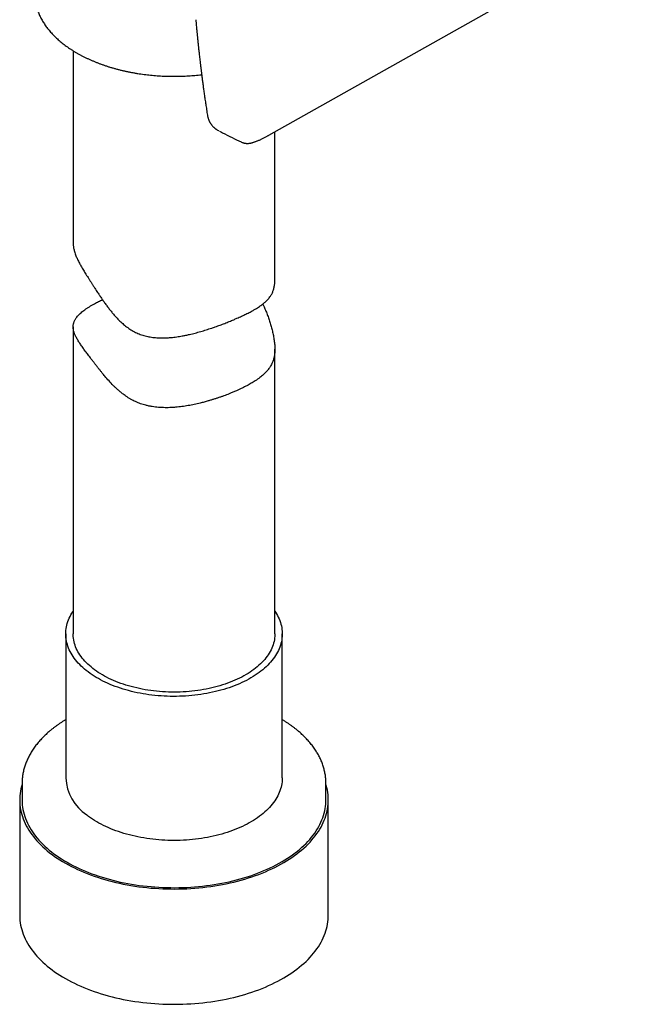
# Model space of a CAD drawing. Header units: millimetres. Extents: x 8 to 897, y 12 to 816.
# Tile 21 of 56: x 838 to 883, y 127 to 200. Entities that reach past the tile are written whole.
import ezdxf

# ---------------------------------------------------------------- set-up
doc = ezdxf.new("R2010")
doc.units = ezdxf.units.MM

msp = doc.modelspace()

# ---------------------------------------------------------------- linework, layer by layer
at = {"color": 7, "linetype": 'Continuous', "lineweight": 30}
for p, q in [((856.028, 191.798), (882.615, 206.77)), ((841.48, 198.085), (841.48, 183.791)), ((852.356, 192.105), (852.353, 192.106)), ((856.48, 181.042), (856.48, 192.053)), ((855.155, 191.376), (855.159, 191.377)), ((856.026, 191.798), (856.028, 191.799)), ((841.48, 177.555), (841.48, 154.718)), ((856.48, 154.718), (856.48, 175.893)), ((840.93, 154.718), (840.93, 144.003)), ((857.03, 144.003), (857.03, 154.718)), ((837.68, 143.594), (837.68, 143.598)), ((837.68, 143.594), (837.68, 142.369)), ((860.28, 142.369), (860.28, 143.594)), ((837.505, 142.369), (837.505, 133.796)), ((860.455, 133.796), (860.455, 142.369))]:
    msp.add_line(p, q, dxfattribs=at)
at = {"color": 7, "linetype": 'Continuous', "lineweight": 30, "flags": 128}
for points in [[(856.48, 156.406), (856.524, 156.34), (856.601, 156.216), (856.672, 156.09), (856.736, 155.963), (856.794, 155.835), (856.846, 155.707), (856.892, 155.577), (856.931, 155.447), (856.963, 155.316), (856.99, 155.185), (857.009, 155.053), (857.023, 154.921), (857.029, 154.789), (857.03, 154.657), (857.023, 154.525), (857.011, 154.393), (856.991, 154.262), (856.966, 154.13), (856.934, 154), (856.895, 153.869), (856.85, 153.74), (856.799, 153.611), (856.741, 153.483), (856.677, 153.356), (856.607, 153.231), (856.53, 153.106), (856.448, 152.983), (856.36, 152.861), (856.265, 152.741), (856.165, 152.622), (856.059, 152.505), (855.947, 152.39), (855.829, 152.276), (855.706, 152.165), (855.578, 152.055), (855.444, 151.948), (855.305, 151.843), (855.161, 151.741), (855.012, 151.64), (854.858, 151.543), (854.699, 151.447), (854.536, 151.355), (854.368, 151.265), (854.196, 151.178), (854.019, 151.094), (853.839, 151.013), (853.654, 150.935), (853.466, 150.859), (853.274, 150.787), (853.079, 150.718), (852.88, 150.653), (852.679, 150.59), (852.474, 150.531), (852.266, 150.476), (852.056, 150.424), (851.843, 150.375), (851.628, 150.33), (851.411, 150.288), (851.192, 150.25), (850.971, 150.215), (850.749, 150.184), (850.525, 150.157), (850.299, 150.134), (850.073, 150.114), (849.846, 150.098), (849.618, 150.086), (849.39, 150.077), (849.161, 150.072), (848.932, 150.071), (848.703, 150.074), (848.475, 150.08), (848.247, 150.09), (848.019, 150.104), (847.792, 150.122), (847.566, 150.143), (847.342, 150.168), (847.118, 150.197), (846.896, 150.229), (846.676, 150.265), (846.458, 150.305), (846.242, 150.348), (846.028, 150.395), (845.816, 150.445), (845.607, 150.499), (845.4, 150.556), (845.197, 150.616), (844.996, 150.68), (844.799, 150.747), (844.605, 150.817), (844.415, 150.891), (844.228, 150.967), (844.046, 151.047), (843.867, 151.129), (843.692, 151.214), (843.522, 151.303), (843.356, 151.394), (843.194, 151.487), (843.037, 151.583), (842.886, 151.682), (842.738, 151.783), (842.596, 151.887), (842.46, 151.993), (842.328, 152.101), (842.202, 152.211), (842.081, 152.324), (841.966, 152.438), (841.857, 152.554), (841.753, 152.672), (841.655, 152.791), (841.563, 152.912), (841.477, 153.034), (841.397, 153.158), (841.324, 153.283), (841.256, 153.41), (841.195, 153.537), (841.14, 153.665), (841.091, 153.794), (841.049, 153.924), (841.013, 154.054), (840.983, 154.186), (840.96, 154.317), (840.944, 154.449), (840.934, 154.581), (840.93, 154.713), (840.933, 154.845), (840.943, 154.977), (840.959, 155.109), (840.981, 155.24), (841.01, 155.371), (841.046, 155.502), (841.087, 155.632), (841.136, 155.761), (841.19, 155.889), (841.251, 156.017), (841.318, 156.143), (841.391, 156.268), (841.471, 156.392), (841.48, 156.406)], [(856.48, 154.718), (856.48, 154.665), (856.474, 154.538), (856.461, 154.411), (856.443, 154.285), (856.417, 154.158), (856.386, 154.032), (856.348, 153.907), (856.303, 153.783), (856.253, 153.659), (856.196, 153.536), (856.132, 153.415), (856.063, 153.294), (855.987, 153.174), (855.906, 153.056), (855.818, 152.94), (855.725, 152.825), (855.626, 152.711), (855.521, 152.599), (855.41, 152.489), (855.294, 152.381), (855.173, 152.275), (855.046, 152.172), (854.914, 152.07), (854.777, 151.97), (854.634, 151.873), (854.487, 151.779), (854.335, 151.687), (854.179, 151.597), (854.018, 151.511), (853.853, 151.427), (853.683, 151.345), (853.51, 151.267), (853.332, 151.192), (853.151, 151.12), (852.966, 151.05), (852.778, 150.985), (852.587, 150.922), (852.392, 150.862), (852.194, 150.806), (851.994, 150.753), (851.791, 150.704), (851.586, 150.658), (851.378, 150.616), (851.169, 150.577), (850.957, 150.542), (850.744, 150.51), (850.529, 150.482), (850.313, 150.457), (850.096, 150.437), (849.877, 150.42), (849.658, 150.406), (849.439, 150.397), (849.219, 150.391), (848.999, 150.388), (848.779, 150.39), (848.559, 150.395), (848.339, 150.404), (848.12, 150.417), (847.902, 150.433), (847.684, 150.454), (847.468, 150.477), (847.253, 150.505), (847.039, 150.536), (846.827, 150.571), (846.617, 150.609), (846.41, 150.651), (846.204, 150.696), (846, 150.745), (845.8, 150.797), (845.602, 150.853), (845.407, 150.912), (845.215, 150.974), (845.026, 151.039), (844.84, 151.108), (844.659, 151.18), (844.481, 151.254), (844.306, 151.332), (844.136, 151.413), (843.97, 151.496), (843.808, 151.583), (843.651, 151.672), (843.499, 151.763), (843.351, 151.857), (843.208, 151.954), (843.07, 152.053), (842.937, 152.154), (842.809, 152.258), (842.686, 152.363), (842.569, 152.471), (842.458, 152.581), (842.352, 152.692), (842.252, 152.805), (842.157, 152.92), (842.069, 153.037), (841.986, 153.155), (841.91, 153.274), (841.84, 153.394), (841.775, 153.516), (841.717, 153.638), (841.665, 153.762), (841.62, 153.886), (841.581, 154.011), (841.548, 154.137), (841.522, 154.263), (841.502, 154.39), (841.488, 154.517), (841.481, 154.644), (841.48, 154.718)], [(837.68, 143.522), (837.637, 143.37), (837.596, 143.199), (837.562, 143.026), (837.536, 142.854), (837.518, 142.68), (837.508, 142.507), (837.505, 142.334), (837.511, 142.16), (837.524, 141.987), (837.546, 141.814), (837.575, 141.641), (837.612, 141.469), (837.656, 141.298), (837.709, 141.127), (837.769, 140.957), (837.837, 140.788), (837.913, 140.62), (837.996, 140.454), (838.086, 140.288), (838.184, 140.125), (838.29, 139.962), (838.403, 139.801), (838.523, 139.642), (838.65, 139.485), (838.784, 139.33), (838.926, 139.177), (839.074, 139.026), (839.229, 138.878), (839.39, 138.732), (839.559, 138.588), (839.733, 138.447), (839.914, 138.308), (840.102, 138.173), (840.295, 138.04), (840.494, 137.91), (840.699, 137.784), (840.91, 137.66), (841.127, 137.54), (841.348, 137.423), (841.575, 137.309), (841.807, 137.199), (842.044, 137.092), (842.286, 136.989), (842.532, 136.89), (842.783, 136.794), (843.038, 136.703), (843.297, 136.615), (843.559, 136.531), (843.826, 136.451), (844.096, 136.375), (844.37, 136.303), (844.646, 136.236), (844.926, 136.172), (845.208, 136.113), (845.493, 136.058), (845.781, 136.008), (846.07, 135.962), (846.362, 135.92), (846.655, 135.883), (846.95, 135.85), (847.246, 135.821), (847.544, 135.797), (847.842, 135.778), (848.142, 135.763), (848.442, 135.752), (848.742, 135.747), (849.042, 135.745), (849.343, 135.748), (849.643, 135.756), (849.942, 135.768), (850.241, 135.785), (850.54, 135.807), (850.837, 135.832), (851.132, 135.863), (851.427, 135.897), (851.719, 135.937), (852.01, 135.98), (852.299, 136.028), (852.585, 136.08), (852.869, 136.137), (853.15, 136.198), (853.429, 136.263), (853.704, 136.332), (853.976, 136.406), (854.245, 136.483), (854.51, 136.565), (854.771, 136.651), (855.029, 136.74), (855.282, 136.833), (855.531, 136.93), (855.775, 137.031), (856.015, 137.136), (856.25, 137.244), (856.48, 137.356), (856.705, 137.471), (856.924, 137.589), (857.138, 137.711), (857.347, 137.836), (857.549, 137.964), (857.746, 138.095), (857.937, 138.228), (858.122, 138.365), (858.3, 138.505), (858.472, 138.647), (858.638, 138.792), (858.797, 138.939), (858.949, 139.088), (859.094, 139.24), (859.233, 139.394), (859.364, 139.55), (859.488, 139.708), (859.605, 139.868), (859.715, 140.029), (859.818, 140.192), (859.913, 140.356), (860, 140.522), (860.08, 140.69), (860.153, 140.858), (860.217, 141.027), (860.274, 141.197), (860.324, 141.369), (860.365, 141.54), (860.399, 141.713), (860.425, 141.885), (860.443, 142.059), (860.453, 142.232), (860.455, 142.405), (860.45, 142.579), (860.436, 142.752), (860.415, 142.925), (860.386, 143.097), (860.349, 143.27), (860.304, 143.441), (860.28, 143.522)], [(857.03, 144.003), (857.03, 143.975), (857.026, 143.843), (857.014, 143.711), (856.997, 143.579), (856.973, 143.448), (856.942, 143.317), (856.905, 143.186), (856.862, 143.057), (856.812, 142.928), (856.756, 142.8), (856.694, 142.672), (856.625, 142.546), (856.55, 142.422), (856.469, 142.298), (856.382, 142.176), (856.289, 142.055), (856.19, 141.936), (856.086, 141.818), (855.975, 141.703), (855.859, 141.589), (855.738, 141.477), (855.611, 141.367), (855.478, 141.259), (855.34, 141.154), (855.198, 141.051), (855.05, 140.95), (854.897, 140.851), (854.739, 140.756), (854.577, 140.662), (854.41, 140.572), (854.239, 140.484), (854.064, 140.399), (853.884, 140.317), (853.701, 140.238), (853.514, 140.162), (853.323, 140.089), (853.128, 140.02), (852.93, 139.953), (852.729, 139.89), (852.525, 139.83), (852.319, 139.774), (852.109, 139.721), (851.897, 139.671), (851.682, 139.625), (851.466, 139.582), (851.247, 139.543), (851.027, 139.508), (850.804, 139.476), (850.581, 139.448), (850.356, 139.424), (850.13, 139.403), (849.903, 139.386), (849.675, 139.373), (849.447, 139.363), (849.218, 139.357), (848.989, 139.355), (848.761, 139.357), (848.532, 139.363), (848.304, 139.372), (848.076, 139.385), (847.849, 139.402), (847.623, 139.422), (847.398, 139.446), (847.174, 139.474), (846.952, 139.505), (846.731, 139.54), (846.512, 139.579), (846.296, 139.621), (846.081, 139.667), (845.869, 139.717), (845.659, 139.769), (845.452, 139.826), (845.247, 139.885), (845.046, 139.948), (844.848, 140.014), (844.653, 140.084), (844.462, 140.156), (844.275, 140.232), (844.091, 140.311), (843.911, 140.393), (843.735, 140.477), (843.564, 140.565), (843.397, 140.655), (843.234, 140.748), (843.076, 140.844), (842.923, 140.942), (842.775, 141.042), (842.632, 141.145), (842.493, 141.251)], [(837.68, 142.369), (837.68, 142.334), (837.686, 142.164), (837.699, 141.993), (837.72, 141.823), (837.749, 141.653), (837.785, 141.483), (837.829, 141.314), (837.881, 141.146), (837.94, 140.979), (838.007, 140.812), (838.081, 140.647), (838.163, 140.483), (838.252, 140.32), (838.349, 140.159), (838.453, 139.999), (838.564, 139.841), (838.682, 139.684), (838.808, 139.529), (838.94, 139.377), (839.079, 139.226), (839.225, 139.077), (839.378, 138.931), (839.537, 138.787), (839.702, 138.646), (839.874, 138.507), (840.053, 138.37), (840.237, 138.237), (840.427, 138.106), (840.624, 137.978), (840.826, 137.854), (841.033, 137.732), (841.246, 137.613), (841.465, 137.498), (841.688, 137.386), (841.917, 137.278), (842.15, 137.173), (842.388, 137.071), (842.63, 136.974), (842.877, 136.879), (843.128, 136.789), (843.383, 136.703), (843.642, 136.62), (843.905, 136.541), (844.171, 136.467), (844.44, 136.396), (844.712, 136.329), (844.988, 136.267), (845.266, 136.209), (845.547, 136.155), (845.829, 136.105), (846.115, 136.059), (846.402, 136.018), (846.691, 135.981), (846.981, 135.949), (847.273, 135.921), (847.566, 135.897), (847.86, 135.878), (848.155, 135.864), (848.45, 135.853), (848.746, 135.848), (849.041, 135.846), (849.337, 135.849), (849.633, 135.857), (849.928, 135.869), (850.222, 135.886), (850.516, 135.907), (850.808, 135.932), (851.1, 135.962), (851.389, 135.996), (851.678, 136.035), (851.964, 136.078), (852.248, 136.125), (852.53, 136.176), (852.81, 136.232), (853.087, 136.292), (853.361, 136.356), (853.632, 136.425), (853.9, 136.497), (854.165, 136.573), (854.426, 136.654), (854.683, 136.738), (854.936, 136.826), (855.186, 136.918), (855.431, 137.013), (855.672, 137.113), (855.908, 137.216), (856.139, 137.322), (856.365, 137.432), (856.587, 137.545), (856.803, 137.662), (857.014, 137.782), (857.219, 137.905), (857.419, 138.031), (857.612, 138.16), (857.8, 138.292), (857.982, 138.426), (858.158, 138.564), (858.327, 138.704), (858.49, 138.846), (858.647, 138.991), (858.797, 139.138), (858.94, 139.288), (859.076, 139.439), (859.206, 139.593), (859.328, 139.748), (859.443, 139.906), (859.551, 140.065), (859.652, 140.225), (859.746, 140.387), (859.832, 140.551), (859.911, 140.715), (859.982, 140.881), (860.046, 141.048), (860.102, 141.215), (860.151, 141.384), (860.191, 141.553), (860.225, 141.723), (860.25, 141.893), (860.268, 142.063), (860.278, 142.234), (860.28, 142.369)], [(837.505, 133.796), (837.505, 133.76), (837.511, 133.587), (837.524, 133.413), (837.546, 133.24), (837.575, 133.068), (837.612, 132.896), (837.656, 132.724), (837.709, 132.553), (837.769, 132.384), (837.837, 132.215), (837.913, 132.047), (837.996, 131.88), (838.086, 131.715), (838.184, 131.551), (838.29, 131.388), (838.403, 131.228), (838.523, 131.069), (838.65, 130.912), (838.784, 130.757), (838.926, 130.604), (839.074, 130.453), (839.229, 130.304), (839.39, 130.158), (839.559, 130.014), (839.733, 129.873), (839.914, 129.735), (840.102, 129.599), (840.295, 129.466), (840.494, 129.337), (840.699, 129.21), (840.91, 129.086), (841.127, 128.966), (841.348, 128.849), (841.575, 128.735), (841.807, 128.625), (842.044, 128.519), (842.286, 128.416), (842.532, 128.316), (842.783, 128.221), (843.038, 128.129), (843.297, 128.041), (843.559, 127.957), (843.826, 127.877), (844.096, 127.801), (844.37, 127.73), (844.646, 127.662), (844.926, 127.599), (845.208, 127.54), (845.493, 127.485), (845.781, 127.434), (846.07, 127.388), (846.362, 127.346), (846.655, 127.309), (846.95, 127.276), (847.246, 127.247), (847.544, 127.224), (847.842, 127.204), (848.142, 127.189), (848.442, 127.179), (848.742, 127.173), (849.042, 127.172), (849.343, 127.175), (849.643, 127.182), (849.942, 127.195), (850.241, 127.212), (850.54, 127.233), (850.837, 127.259), (851.132, 127.289), (851.427, 127.324), (851.719, 127.363), (852.01, 127.406), (852.299, 127.454), (852.585, 127.507), (852.869, 127.563), (853.15, 127.624), (853.429, 127.689), (853.704, 127.759), (853.976, 127.832), (854.245, 127.91), (854.51, 127.991), (854.771, 128.077), (855.029, 128.166), (855.282, 128.26), (855.531, 128.357), (855.775, 128.458), (856.015, 128.562), (856.25, 128.67), (856.48, 128.782), (856.705, 128.897), (856.924, 129.015), (857.138, 129.137), (857.347, 129.262), (857.549, 129.39), (857.746, 129.521), (857.937, 129.655), (858.122, 129.792), (858.3, 129.931), (858.472, 130.073), (858.638, 130.218), (858.797, 130.365), (858.949, 130.515), (859.094, 130.666), (859.233, 130.82), (859.364, 130.976), (859.488, 131.134), (859.605, 131.294), (859.715, 131.455), (859.818, 131.618), (859.913, 131.783), (860, 131.949), (860.08, 132.116), (860.153, 132.284), (860.217, 132.454), (860.274, 132.624), (860.324, 132.795), (860.365, 132.967), (860.399, 133.139), (860.425, 133.312), (860.443, 133.485), (860.453, 133.658), (860.455, 133.796)]]:
    msp.add_lwpolyline(points, dxfattribs=at)
at = {"color": 7, "linetype": 'Continuous', "lineweight": 30}
msp.add_arc((844.486, 144.203), 3.562, 183.22099, 235.97327, dxfattribs=at)
for points, knots in [([(838.615, 202.185), (838.616, 202.159), (838.62, 202.083), (838.632, 201.958), (838.652, 201.81), (838.677, 201.663), (838.709, 201.515), (838.746, 201.369), (838.788, 201.222), (838.837, 201.077), (838.891, 200.932), (838.951, 200.788), (839.017, 200.644), (839.089, 200.502), (839.166, 200.361), (839.249, 200.221), (839.337, 200.082), (839.431, 199.944), (839.531, 199.808), (839.636, 199.673), (839.746, 199.539), (839.862, 199.408), (839.983, 199.278), (840.11, 199.15), (840.241, 199.024), (840.377, 198.9), (840.519, 198.778), (840.665, 198.658), (840.816, 198.54), (840.971, 198.425), (841.131, 198.312), (841.296, 198.202), (841.465, 198.094), (841.638, 197.988), (841.815, 197.885), (841.996, 197.785), (842.181, 197.687), (842.37, 197.592), (842.562, 197.5), (842.758, 197.411), (842.957, 197.325), (843.16, 197.241), (843.366, 197.161), (843.575, 197.083), (843.787, 197.009), (844.002, 196.937), (844.22, 196.869), (844.44, 196.804), (844.662, 196.742), (844.888, 196.683), (845.115, 196.627), (845.344, 196.574), (845.576, 196.525), (845.809, 196.479), (846.044, 196.436), (846.28, 196.397), (846.519, 196.361), (846.758, 196.328), (846.999, 196.299), (847.24, 196.273), (847.483, 196.25), (847.726, 196.231), (847.971, 196.215), (848.215, 196.203), (848.46, 196.194), (848.706, 196.188), (848.951, 196.186), (849.197, 196.187), (849.442, 196.192), (849.688, 196.2), (849.933, 196.212), (850.177, 196.227), (850.42, 196.245), (850.663, 196.267), (850.869, 196.288), (850.992, 196.303), (851.036, 196.308)], [0, 0, 0, 0, 0.006914, 0.020092, 0.033279, 0.046479, 0.059697, 0.072938, 0.086205, 0.099501, 0.112831, 0.126194, 0.139595, 0.153032, 0.166507, 0.180018, 0.193567, 0.20715, 0.220766, 0.234414, 0.24809, 0.261793, 0.275519, 0.289267, 0.303033, 0.316816, 0.330611, 0.344419, 0.358235, 0.372059, 0.385888, 0.399721, 0.413557, 0.427394, 0.441231, 0.455067, 0.468902, 0.482734, 0.496564, 0.510391, 0.524214, 0.538033, 0.551849, 0.56566, 0.579468, 0.593272, 0.607072, 0.620867, 0.634659, 0.648448, 0.662233, 0.676014, 0.689792, 0.703567, 0.71734, 0.731109, 0.744876, 0.758641, 0.772404, 0.786165, 0.799924, 0.813682, 0.827439, 0.841195, 0.85495, 0.868705, 0.882459, 0.896213, 0.909968, 0.923722, 0.937477, 0.951233, 0.96499, 0.978749, 0.992508, 1, 1, 1, 1]), ([(850.602, 200.397), (850.608, 200.323), (850.62, 200.18), (850.638, 199.975), (850.655, 199.786), (850.671, 199.614), (850.686, 199.458), (850.699, 199.318), (850.711, 199.199), (850.72, 199.099), (850.728, 199.018), (850.735, 198.948), (850.742, 198.887), (850.747, 198.834), (850.751, 198.791), (850.755, 198.759), (850.758, 198.729), (850.761, 198.691), (850.767, 198.642), (850.773, 198.58), (850.782, 198.498), (850.793, 198.393), (850.806, 198.263), (850.822, 198.114), (850.84, 197.951), (850.86, 197.775), (850.881, 197.588), (850.905, 197.384), (850.931, 197.164), (850.959, 196.93), (850.989, 196.681), (851.022, 196.417), (851.058, 196.138), (851.097, 195.841), (851.139, 195.527), (851.184, 195.194), (851.233, 194.845), (851.286, 194.481), (851.342, 194.1), (851.402, 193.703), (851.444, 193.434), (851.466, 193.296)], [0, 0, 0, 0, 0.030944, 0.059602, 0.085973, 0.110055, 0.131849, 0.151352, 0.168566, 0.18175, 0.193179, 0.202853, 0.210915, 0.21904, 0.224957, 0.228797, 0.232691, 0.237381, 0.244728, 0.25344, 0.263517, 0.279154, 0.297312, 0.31822, 0.341894, 0.365906, 0.392222, 0.420842, 0.451769, 0.485003, 0.51989, 0.557005, 0.596349, 0.637926, 0.682652, 0.729707, 0.779091, 0.830809, 0.884864, 0.94126, 1, 1, 1, 1]), ([(851.466, 193.296), (851.471, 193.268), (851.479, 193.219), (851.494, 193.159), (851.506, 193.114), (851.517, 193.076), (851.531, 193.032), (851.549, 192.982), (851.57, 192.93), (851.592, 192.88), (851.616, 192.832), (851.642, 192.782), (851.67, 192.734), (851.701, 192.683), (851.737, 192.631), (851.778, 192.575), (851.825, 192.517), (851.875, 192.462), (851.92, 192.416), (851.96, 192.378), (851.996, 192.345), (852.034, 192.313), (852.077, 192.279), (852.125, 192.243), (852.185, 192.203), (852.246, 192.164), (852.289, 192.141), (852.304, 192.133)], [0, 0, 0, 0, 0.0572118, 0.0987818, 0.1252056, 0.1496787, 0.1778263, 0.2188903, 0.2566756, 0.2897613, 0.3293702, 0.3652112, 0.4022842, 0.4420026, 0.4868111, 0.5314658, 0.5826077, 0.6356423, 0.6791496, 0.7132901, 0.7456128, 0.7787147, 0.8143624, 0.8554833, 0.9031259, 0.9642868, 1, 1, 1, 1]), ([(852.356, 192.104), (852.43, 192.067), (852.746, 191.908), (853.281, 191.64), (853.746, 191.411), (853.965, 191.304)], [0, 0, 0, 0, 0.137738, 0.593231, 1, 1, 1, 1]), ([(853.964, 191.304), (853.993, 191.29), (854.047, 191.266), (854.125, 191.24), (854.19, 191.223), (854.244, 191.212), (854.292, 191.205), (854.339, 191.2), (854.404, 191.196), (854.484, 191.197), (854.57, 191.204), (854.641, 191.215), (854.7, 191.226), (854.755, 191.238), (854.82, 191.256), (854.891, 191.277), (854.968, 191.303), (855.056, 191.335), (855.123, 191.362), (855.159, 191.377)], [0, 0, 0, 0, 0.061513, 0.114445, 0.157768, 0.190738, 0.222011, 0.253604, 0.287187, 0.35756, 0.426687, 0.489583, 0.536742, 0.58988, 0.654581, 0.727322, 0.807087, 0.897603, 1, 1, 1, 1]), ([(855.155, 191.376), (855.181, 191.386), (855.271, 191.423), (855.426, 191.491), (855.618, 191.582), (855.805, 191.676), (855.941, 191.75), (856.014, 191.791), (856.028, 191.798)], [0, 0, 0, 0, 0.0834646, 0.3025079, 0.5215674, 0.7406825, 0.9505488, 1, 1, 1, 1]), ([(841.481, 183.791), (841.481, 183.769), (841.481, 183.708), (841.488, 183.605), (841.504, 183.481), (841.528, 183.353), (841.559, 183.222), (841.604, 183.071), (841.656, 182.921), (841.716, 182.772), (841.773, 182.642), (841.836, 182.509), (841.905, 182.371), (841.98, 182.228), (842.062, 182.081), (842.148, 181.93), (842.24, 181.776), (842.335, 181.62), (842.433, 181.461), (842.535, 181.298), (842.642, 181.13), (842.752, 180.959), (842.865, 180.783), (842.98, 180.604), (843.125, 180.38), (843.283, 180.136), (843.457, 179.874), (843.616, 179.638), (843.78, 179.402), (843.948, 179.168), (844.121, 178.937), (844.3, 178.708), (844.486, 178.484), (844.701, 178.241), (844.904, 178.032), (845.091, 177.856), (845.235, 177.729), (845.383, 177.608), (845.537, 177.492), (845.697, 177.383), (845.862, 177.281), (846.033, 177.187), (846.207, 177.102), (846.384, 177.028), (846.562, 176.963), (846.744, 176.907), (846.929, 176.858), (847.117, 176.818), (847.309, 176.785), (847.502, 176.761), (847.72, 176.741), (847.963, 176.73), (848.231, 176.729), (848.5, 176.739), (848.817, 176.763), (849.18, 176.806), (849.543, 176.865), (849.863, 176.928), (850.185, 176.999), (850.555, 177.09), (850.898, 177.185), (851.172, 177.267), (851.377, 177.33), (851.58, 177.395), (851.805, 177.47), (852.081, 177.565), (852.406, 177.683), (852.754, 177.815), (853.095, 177.95), (853.312, 178.041), (853.421, 178.087)], [0, 0, 0, 0, 0.007541, 0.021258, 0.03517, 0.049082, 0.063069, 0.077056, 0.095915, 0.108282, 0.120649, 0.133089, 0.145528, 0.158134, 0.170739, 0.18344, 0.196141, 0.208524, 0.220907, 0.233393, 0.245879, 0.258576, 0.271274, 0.284074, 0.296875, 0.318635, 0.335086, 0.351538, 0.368046, 0.384555, 0.40119, 0.417826, 0.434512, 0.451197, 0.4736, 0.484553, 0.495504, 0.506515, 0.517526, 0.528701, 0.539875, 0.551166, 0.562456, 0.573424, 0.584392, 0.595462, 0.606532, 0.617782, 0.629033, 0.640358, 0.651683, 0.667131, 0.68258, 0.698148, 0.713717, 0.737348, 0.761055, 0.776979, 0.793207, 0.817716, 0.842301, 0.854717, 0.867133, 0.879592, 0.892052, 0.908789, 0.931435, 0.954157, 0.977037, 1, 1, 1, 1]), ([(853.421, 178.087), (853.501, 178.121), (853.64, 178.18), (853.832, 178.266), (854.002, 178.343), (854.167, 178.421), (854.328, 178.499), (854.485, 178.578), (854.638, 178.657), (854.785, 178.737), (854.944, 178.826), (855.108, 178.923), (855.262, 179.021), (855.392, 179.109), (855.505, 179.19), (855.611, 179.272), (855.713, 179.356), (855.809, 179.441), (855.899, 179.53), (855.983, 179.62), (856.069, 179.724), (856.147, 179.83), (856.216, 179.941), (856.271, 180.042), (856.32, 180.148), (856.363, 180.259), (856.399, 180.375), (856.429, 180.497), (856.453, 180.626), (856.468, 180.75), (856.476, 180.867), (856.48, 180.96), (856.48, 181.02), (856.48, 181.042)], [0, 0, 0, 0, 0.042019, 0.073845, 0.105671, 0.137642, 0.169612, 0.202015, 0.234418, 0.266962, 0.299505, 0.343308, 0.385325, 0.41708, 0.448835, 0.480701, 0.512568, 0.544769, 0.57697, 0.609286, 0.641602, 0.685024, 0.71643, 0.747836, 0.779381, 0.810926, 0.84281, 0.874693, 0.9068, 0.938906, 0.962625, 0.986343, 1, 1, 1, 1]), ([(853.421, 172.713), (853.339, 172.678), (853.194, 172.618), (852.98, 172.533), (852.783, 172.458), (852.583, 172.384), (852.377, 172.312), (852.168, 172.241), (851.955, 172.172), (851.738, 172.105), (851.494, 172.033), (851.224, 171.958), (850.953, 171.889), (850.707, 171.831), (850.484, 171.781), (850.259, 171.736), (850.031, 171.694), (849.801, 171.656), (849.57, 171.623), (849.337, 171.595), (849.077, 171.569), (848.815, 171.552), (848.551, 171.542), (848.311, 171.541), (848.072, 171.548), (847.832, 171.563), (847.593, 171.587), (847.353, 171.621), (847.115, 171.665), (846.892, 171.717), (846.686, 171.776), (846.494, 171.838), (846.306, 171.91), (846.119, 171.99), (845.935, 172.079), (845.753, 172.178), (845.576, 172.285), (845.376, 172.418), (845.176, 172.565), (844.978, 172.725), (844.803, 172.875), (844.633, 173.032), (844.412, 173.248), (844.145, 173.53), (843.873, 173.841), (843.664, 174.092), (843.512, 174.28), (843.384, 174.443), (843.257, 174.605), (843.132, 174.766), (843.009, 174.927), (842.888, 175.085), (842.769, 175.241), (842.654, 175.392), (842.543, 175.538), (842.437, 175.679), (842.335, 175.817), (842.237, 175.951), (842.144, 176.082), (842.056, 176.209), (841.973, 176.332), (841.894, 176.455), (841.818, 176.579), (841.748, 176.702), (841.686, 176.82), (841.631, 176.935), (841.585, 177.046), (841.547, 177.154), (841.517, 177.258), (841.494, 177.368), (841.482, 177.473), (841.479, 177.574), (841.485, 177.663), (841.497, 177.75), (841.518, 177.836), (841.546, 177.922), (841.582, 178.006), (841.626, 178.09), (841.683, 178.183), (841.756, 178.284), (841.849, 178.393), (841.954, 178.5), (842.072, 178.609), (842.204, 178.718), (842.351, 178.829), (842.511, 178.941), (842.686, 179.054), (842.869, 179.165), (843.044, 179.265), (843.206, 179.354), (843.359, 179.435), (843.508, 179.511), (843.609, 179.561), (843.655, 179.583)], [0, 0, 0, 0, 0.013176, 0.02315, 0.033125, 0.043141, 0.053158, 0.063303, 0.073449, 0.083636, 0.093824, 0.107533, 0.120708, 0.130671, 0.140634, 0.150634, 0.160634, 0.170747, 0.180861, 0.191014, 0.201167, 0.214818, 0.225205, 0.235591, 0.246031, 0.256472, 0.267039, 0.277605, 0.288252, 0.298898, 0.307714, 0.316529, 0.325409, 0.334288, 0.34331, 0.352333, 0.361427, 0.370522, 0.383825, 0.393895, 0.403965, 0.414077, 0.424189, 0.444603, 0.465065, 0.47879, 0.488086, 0.497381, 0.506711, 0.51604, 0.525472, 0.534904, 0.544417, 0.553931, 0.563254, 0.572577, 0.581987, 0.591396, 0.600976, 0.610555, 0.620214, 0.629873, 0.640706, 0.65154, 0.662459, 0.673379, 0.68445, 0.695521, 0.706657, 0.717793, 0.731814, 0.742424, 0.753034, 0.763686, 0.774339, 0.785119, 0.795899, 0.80672, 0.817542, 0.832094, 0.846214, 0.860383, 0.874577, 0.888962, 0.903374, 0.917986, 0.93263, 0.947338, 0.960815, 0.971029, 0.981244, 0.991507, 1, 1, 1, 1]), ([(855.575, 179.245), (855.609, 179.178), (855.695, 179.006), (855.817, 178.722), (855.945, 178.396), (856.061, 178.065), (856.165, 177.733), (856.241, 177.458), (856.295, 177.24), (856.334, 177.071), (856.37, 176.898), (856.402, 176.723), (856.429, 176.551), (856.451, 176.382), (856.467, 176.219), (856.478, 176.059), (856.481, 175.905), (856.479, 175.757), (856.47, 175.617), (856.455, 175.483), (856.433, 175.353), (856.405, 175.227), (856.371, 175.106), (856.331, 174.987), (856.284, 174.872), (856.223, 174.746), (856.153, 174.621), (856.073, 174.499), (855.994, 174.392), (855.908, 174.287), (855.815, 174.183), (855.714, 174.082), (855.607, 173.983), (855.493, 173.885), (855.358, 173.777), (855.201, 173.661), (855.033, 173.548), (854.873, 173.446), (854.722, 173.355), (854.565, 173.266), (854.402, 173.176), (854.231, 173.088), (854.055, 173), (853.872, 172.913), (853.662, 172.817), (853.509, 172.751), (853.421, 172.713)], [0, 0, 0, 0, 0.021701, 0.055295, 0.089226, 0.123207, 0.157556, 0.191989, 0.209297, 0.226623, 0.246032, 0.265439, 0.285003, 0.304566, 0.32448, 0.344395, 0.364486, 0.384578, 0.403956, 0.423335, 0.442832, 0.462329, 0.482037, 0.501745, 0.521545, 0.541344, 0.569123, 0.590143, 0.611162, 0.632266, 0.65337, 0.674726, 0.696083, 0.717523, 0.738963, 0.767797, 0.796223, 0.817746, 0.839269, 0.860886, 0.882502, 0.904412, 0.926323, 0.948337, 0.970352, 1, 1, 1, 1]), ([(840.93, 148.34), (840.925, 148.337), (840.859, 148.298), (840.736, 148.22), (840.561, 148.107), (840.39, 147.992), (840.224, 147.873), (840.062, 147.753), (839.905, 147.63), (839.753, 147.505), (839.605, 147.378), (839.463, 147.248), (839.325, 147.117), (839.192, 146.984), (839.065, 146.848), (838.943, 146.711), (838.826, 146.572), (838.714, 146.432), (838.608, 146.29), (838.508, 146.146), (838.413, 146.001), (838.323, 145.855), (838.24, 145.708), (838.162, 145.559), (838.09, 145.41), (838.023, 145.26), (837.963, 145.108), (837.908, 144.957), (837.859, 144.804), (837.816, 144.651), (837.779, 144.497), (837.748, 144.344), (837.723, 144.189), (837.703, 144.035), (837.689, 143.881), (837.682, 143.735), (837.681, 143.641), (837.681, 143.598)], [0, 0, 0, 0, 0.002381, 0.032385, 0.062391, 0.092398, 0.122403, 0.152403, 0.182396, 0.21238, 0.242351, 0.272305, 0.302238, 0.332147, 0.362026, 0.391872, 0.421678, 0.45144, 0.481153, 0.510812, 0.540412, 0.56995, 0.59942, 0.62882, 0.658148, 0.687402, 0.716582, 0.745689, 0.774723, 0.803689, 0.832591, 0.861433, 0.890223, 0.918968, 0.947676, 0.976357, 1, 1, 1, 1]), ([(860.28, 143.596), (860.28, 143.619), (860.28, 143.694), (860.275, 143.82), (860.264, 143.974), (860.246, 144.128), (860.223, 144.282), (860.195, 144.435), (860.16, 144.588), (860.12, 144.741), (860.073, 144.893), (860.022, 145.044), (859.964, 145.195), (859.9, 145.345), (859.831, 145.494), (859.756, 145.642), (859.676, 145.789), (859.589, 145.935), (859.498, 146.079), (859.4, 146.223), (859.297, 146.365), (859.189, 146.505), (859.075, 146.644), (858.956, 146.782), (858.832, 146.918), (858.702, 147.051), (858.567, 147.183), (858.427, 147.313), (858.283, 147.441), (858.133, 147.567), (857.978, 147.691), (857.819, 147.813), (857.656, 147.932), (857.487, 148.049), (857.315, 148.163), (857.162, 148.26), (857.066, 148.318), (857.03, 148.339)], [0, 0, 0, 0, 0.012834, 0.041476, 0.070119, 0.098775, 0.127451, 0.156158, 0.184903, 0.213696, 0.242542, 0.271448, 0.300419, 0.329458, 0.358568, 0.38775, 0.417005, 0.446331, 0.475727, 0.505191, 0.534718, 0.564306, 0.593949, 0.623643, 0.653384, 0.683167, 0.712986, 0.742837, 0.772716, 0.802618, 0.832539, 0.862476, 0.892424, 0.922382, 0.952346, 0.982314, 1, 1, 1, 1])]:
    msp.add_open_spline(points, degree=3, knots=knots, dxfattribs=at)

doc.saveas('drawing.dxf')
